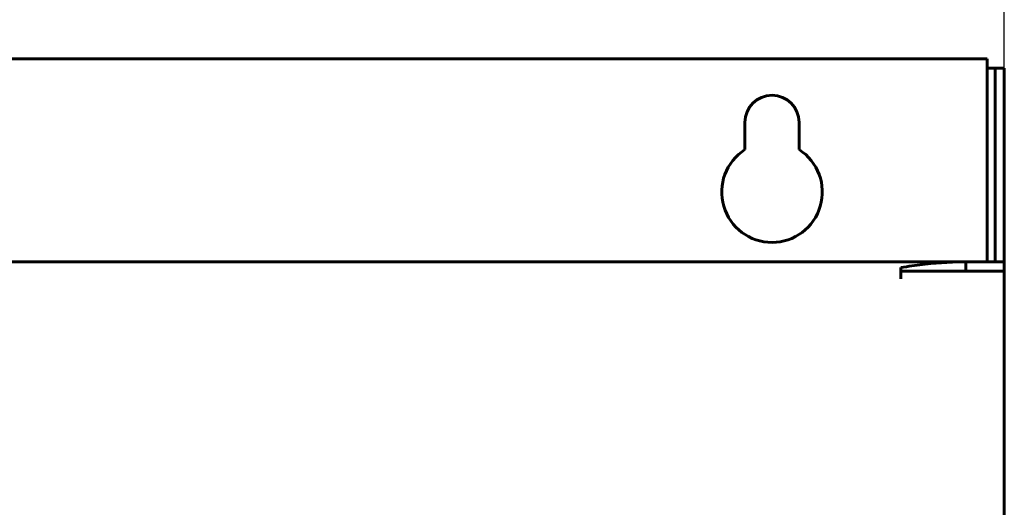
# Model space of a CAD drawing. Header units: millimetres. Extents: x 0 to 594, y 0 to 420.
# Tile 9 of 23: x 174 to 238, y 294 to 325. Entities that reach past the tile are written whole.
import ezdxf

# ---------------------------------------------------------------- set-up
doc = ezdxf.new("R2010")
doc.units = ezdxf.units.MM
doc.linetypes.add('K5LT_BASIC', pattern=[0])
doc.linetypes.add('K5LT_THIN', pattern=[0])
doc.layers.add('Системный слой', color=7, linetype='Continuous')
doc.styles.add('KDIMTEXTSTYLE', font='GOST_AU.SHX', dxfattribs={"width": 0.96, "oblique": 15, "height": 5})
doc.dimstyles.new('KDIMSTYLE (0.50)', dxfattribs={"dimtxt": 5, "dimasz": 1, "dimexe": 2, "dimexo": 0, "dimgap": 1, "dimtad": 1, "dimlfac": 2, "dimtxsty": 'KDIMTEXTSTYLE', "dimsah": 1, "dimcen": 0, "dimdle": 1, "dimadec": 0, "dimazin": 0, "dimtfac": 0.667, "dimtmove": 0, "dimatfit": 3, "dimfxl": 1, "dimtvp": 1, "dimtolj": 1, "dimtzin": 0, "dimarcsym": 0})

# ---------------------------------------------------------------- blocks, each defined once
blk = doc.blocks.new('KDIMARROW_01')
at = {"layer": 'Системный слой'}
blk.add_hatch(color=0, dxfattribs=at).paths.add_polyline_path([(0, 0), (-5, 0.658), (-4.5, 0), (-5, -0.658)])
at = {"layer": 'Системный слой', "color": 0, "linetype": 'K5LT_THIN', "lineweight": 18}
for p, q in [((-4.5, 0), (-5, 0.658)), ((-5, 0.658), (0, 0)), ((0, 0), (-5, -0.658)), ((-5, -0.658), (-4.5, 0)), ((0, 0), (-1, 0))]:
    blk.add_line(p, q, dxfattribs=at)

msp = doc.modelspace()

# ---------------------------------------------------------------- linework, layer by layer
at = {"layer": 'Системный слой', "color": 150, "linetype": 'K5LT_BASIC', "lineweight": 60, "true_color": 0x0080ff}
for p, q in [((148.8313, 322.5498), (236.6313, 322.5498)), ((236.6313, 322.5498), (236.6313, 321.9498)), ((237.1313, 321.9498), (236.6313, 321.9498)), ((236.6313, 321.9498), (236.6313, 309.4498)), ((237.1313, 321.4498), (237.1313, 321.9498)), ((237.1313, 321.9498), (237.7313, 321.9498)), ((237.7313, 321.9498), (237.7313, 321.4498)), ((237.1313, 321.4498), (237.1313, 309.9498)), ((237.7313, 321.4498), (237.7313, 309.9498)), ((220.9813, 316.6885), (220.9813, 318.4498)), ((224.4813, 318.4498), (224.4813, 316.6885)), ((237.1313, 309.4498), (237.1313, 309.9498)), ((237.7313, 309.9498), (237.7313, 309.4498)), ((235.2517, 309.4498), (150.211, 309.4498)), ((231.0554, 308.8498), (231.0554, 309.0781)), ((236.9849, 309.4498), (235.2517, 309.4498)), ((235.2517, 309.4498), (235.2517, 308.8498)), ((236.9849, 309.4498), (237.7313, 309.4498)), ((237.7313, 308.8498), (237.7313, 309.4498)), ((231.0554, 308.8498), (231.0554, 308.3498)), ((231.0554, 308.8498), (231.3401, 308.8498)), ((236.916, 308.8498), (231.3401, 308.8498)), ((236.916, 308.8498), (236.9849, 308.8498)), ((237.7313, 308.8498), (236.9849, 308.8498)), ((237.7313, 308.8498), (237.7313, 147.5498))]:
    msp.add_line(p, q, dxfattribs=at)
for centre, radius, start, end in [((222.7313, 318.4498), 1.75, 0, 180), ((222.7313, 313.9498), 3.25, 122.57897, 57.42103)]:
    msp.add_arc(centre, radius, start, end, dxfattribs=at)
msp.add_open_spline([(231.0554, 309.0781), (231.5217, 309.1557), (232.4542, 309.2914), (233.8529, 309.4204), (234.7855, 309.4498), (235.2517, 309.4498)], degree=3, dxfattribs=at)

# ---------------------------------------------------------------- dimensions: what is measured, and where the dimension line sits
at = {"layer": 'Системный слой', "color": 7}
msp.add_linear_dim(base=(147.7313, 332.5498), p1=(237.7313, 308.8498), p2=(147.7313, 308.8498), location=(192.7313, 332.5498), text='\\H5.0;\\W0.965;\\Q15;\\H5.0;\\W0.965;\\Q15;\\Q15;Ш', dimstyle='KDIMSTYLE (0.50)', override={"dimexo": 0, "dimblk1": 'KDIMARROW_01', "dimblk2": 'KDIMARROW_01', "dimse1": 0, "dimse2": 0, "dimclrt": 7, "dimtolj": 1}, dxfattribs=at).render()

doc.saveas('drawing.dxf')
